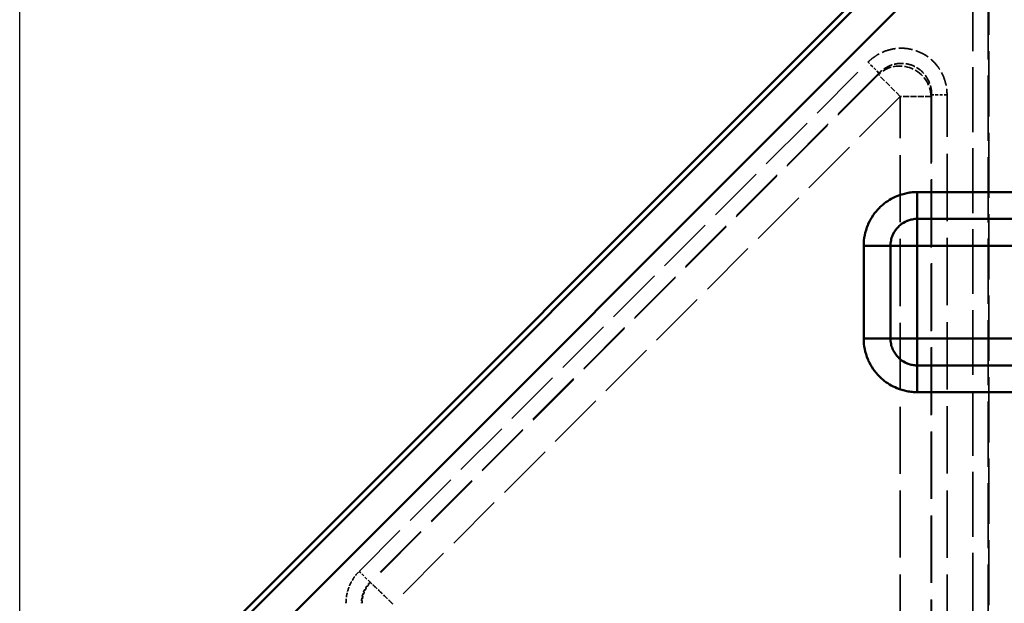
# Model space of a CAD drawing. Header units: millimetres. Extents: x 3367 to 6255, y 2001 to 4216.
# Tile 190 of 256: x 3593 to 3656, y 3951 to 3989. Entities that reach past the tile are written whole.
import ezdxf

# ---------------------------------------------------------------- set-up
doc = ezdxf.new("R2010")
doc.units = ezdxf.units.MM
doc.linetypes.add('DASHED', pattern=[0.2067, 0.1654, -0.0413])
for name, color, linetype, lineweight in [('AM_5', 3, 'Continuous', 25), ('Sichtbare Kanten(DIN)', 7, 'Continuous', 50), ('Sichtbare tangentiale Kanten(DIN)', 7, 'Continuous', 50), ('Verdeckte tangentiale Kanten(DIN)', 7, 'DASHED', 35)]:
    doc.layers.add(name, color=color, linetype=linetype, lineweight=lineweight)
doc.styles.get("Standard").update_dxf_attribs({"font": 'ISOCP.SHX'})
doc.dimstyles.new('Standard$0', dxfattribs={"dimtxt": 0.18, "dimasz": 0.18, "dimexe": 0.18, "dimexo": 0.0625, "dimgap": 0.09, "dimtad": 0, "dimtih": 1, "dimtoh": 1, "dimdec": 4, "dimzin": 0, "dimdsep": 46, "dimtxsty": 'STANDARD', "dimcen": 0.09, "dimadec": 0, "dimazin": 0, "dimtfac": 1, "dimtdec": 4, "dimtofl": 0, "dimtmove": 0, "dimatfit": 3, "dimfxl": 1, "dimtolj": 1, "dimtzin": 0, "dimarcsym": 0})

# ---------------------------------------------------------------- blocks, each defined once
blk = doc.blocks.new('*D15')
at = {"layer": 'AM_5', "color": 0, "lineweight": -2, "transparency": 16777216}
for p, q in [((3592.597, 3931.798), (3592.597, 4129.029)), ((5032.597, 3931.798), (5032.597, 4129.029)), ((3594.397, 4128.849), (4303.507, 4128.849)), ((5030.797, 4128.849), (4321.687, 4128.849))]:
    blk.add_line(p, q, dxfattribs=at)
at = {"layer": 'AM_5', "color": 0, "transparency": 16777216}
for points in [[(3594.397, 4129.149), (3594.397, 4128.549), (3592.597, 4128.849)], [(5030.797, 4129.149), (5030.797, 4128.549), (5032.597, 4128.849)]]:
    blk.add_solid(points, dxfattribs=at)
at = {"layer": 'Defpoints', "color": 0, "transparency": 16777216}
for p in [(3592.597, 4128.849), (3592.597, 3931.736), (5032.597, 3931.736)]:
    blk.add_point(p, dxfattribs=at)
at = {"layer": 'AM_5', "color": 0, "transparency": 16777216, "insert": (4312.597, 4128.849), "char_height": 10, "attachment_point": 5}
blk.add_mtext('\\A1;144', dxfattribs=at)

msp = doc.modelspace()

# ---------------------------------------------------------------- linework, layer by layer
at = {"layer": 'Sichtbare Kanten(DIN)'}
msp.add_line((3648.68425, 3991.96502), (3595.52614, 3938.80691), dxfattribs=at)
at = {"layer": 'Sichtbare tangentiale Kanten(DIN)'}
for p, q in [((3595.78438, 3938.54867), (3649.04946, 3991.81375)), ((3650.45829, 3990.40492), (3597.19321, 3937.13984)), ((3650.59721, 3977.44212), (3677.60434, 3977.44212)), ((3650.59721, 3975.71007), (3650.59721, 3977.44212)), ((3677.60431, 3975.71007), (3650.59721, 3975.71007)), ((3650.59721, 3973.97802), (3650.59721, 3975.71007)), ((3647.13311, 3973.97802), (3648.86516, 3973.97802)), ((3647.13311, 3967.97802), (3647.13311, 3973.97802)), ((3648.86516, 3973.97802), (3648.86516, 3967.97802)), ((3650.59721, 3973.97802), (3648.86516, 3973.97802)), ((3650.59721, 3973.97802), (3650.59721, 3967.97802)), ((3677.84365, 3973.97802), (3650.59721, 3973.97802)), ((3648.86516, 3967.97802), (3647.13311, 3967.97802)), ((3648.86516, 3967.97802), (3650.59721, 3967.97802)), ((3650.59721, 3967.97802), (3650.59721, 3966.24596)), ((3677.82055, 3967.97802), (3650.59721, 3967.97802)), ((3650.59721, 3964.51391), (3650.59721, 3966.24596)), ((3650.59721, 3966.24596), (3677.56606, 3966.24596)), ((3677.56606, 3964.51391), (3650.59721, 3964.51391))]:
    msp.add_line(p, q, dxfattribs=at)
for points, knots in [([(3650.59721, 3977.44212), (3650.56945, 3977.44191), (3650.54166, 3977.4417), (3650.51385, 3977.44103), (3650.48603, 3977.44036), (3650.45819, 3977.43924), (3650.43034, 3977.43778), (3650.37463, 3977.43485), (3650.31888, 3977.43056), (3650.26316, 3977.42486), (3650.15168, 3977.41344), (3650.04032, 3977.39634), (3649.92971, 3977.37389), (3649.7084, 3977.32896), (3649.49012, 3977.26259), (3649.2793, 3977.17564), (3648.94785, 3977.03894), (3648.635, 3976.85129), (3648.36056, 3976.62216), (3648.28664, 3976.56044), (3648.21536, 3976.49563), (3648.1471, 3976.42789), (3647.84644, 3976.12953), (3647.60404, 3975.77417), (3647.4324, 3975.38638), (3647.42022, 3975.35888), (3647.40841, 3975.33121), (3647.39695, 3975.30338), (3647.22397, 3974.88331), (3647.13338, 3974.42814), (3647.13311, 3973.97802)], [0, 0, 0, 0, 0.08497034, 0.08497034, 0.08497034, 0.1699453, 0.1699453, 0.1699453, 0.33991616, 0.33991616, 0.33991616, 0.67997942, 0.67997942, 0.67997942, 1.36038747, 1.36038747, 1.36038747, 2.43016543, 2.43016543, 2.43016543, 2.71834726, 2.71834726, 2.71834726, 3.98755015, 3.98755015, 3.98755015, 4.07757585, 4.07757585, 4.07757585, 5.43676382, 5.43676382, 5.43676382, 5.43676382]), ([(3648.86517, 3973.97802), (3648.86547, 3974.00635), (3648.86579, 3974.0347), (3648.86702, 3974.06301), (3648.86824, 3974.09132), (3648.87036, 3974.1196), (3648.87315, 3974.14782), (3648.87874, 3974.20423), (3648.88703, 3974.26039), (3648.8981, 3974.31599), (3648.92024, 3974.4272), (3648.95349, 3974.53616), (3648.99699, 3974.64085), (3649.00618, 3974.66298), (3649.01584, 3974.68492), (3649.02594, 3974.70666), (3649.11131, 3974.89044), (3649.22914, 3975.0594), (3649.37247, 3975.20276), (3649.40648, 3975.23676), (3649.44192, 3975.26933), (3649.47865, 3975.30037), (3649.61509, 3975.41565), (3649.76945, 3975.5098), (3649.93439, 3975.57822), (3649.95666, 3975.58746), (3649.97912, 3975.59623), (3650.00176, 3975.60452), (3650.08558, 3975.63523), (3650.17173, 3975.65954), (3650.25927, 3975.677), (3650.31486, 3975.68809), (3650.37101, 3975.69642), (3650.42741, 3975.70203), (3650.45563, 3975.70484), (3650.48391, 3975.70697), (3650.51222, 3975.7082), (3650.54053, 3975.70943), (3650.56888, 3975.70976), (3650.59721, 3975.71006)], [0, 0, 0, 0, 0.08506716, 0.08506716, 0.08506716, 0.17010803, 0.17010803, 0.17010803, 0.34012898, 0.34012898, 0.34012898, 0.68020715, 0.68020715, 0.68020715, 0.75209696, 0.75209696, 0.75209696, 1.35998958, 1.35998958, 1.35998958, 1.50419392, 1.50419392, 1.50419392, 2.03978233, 2.03978233, 2.03978233, 2.11209687, 2.11209687, 2.11209687, 2.37984006, 2.37984006, 2.37984006, 2.54988025, 2.54988025, 2.54988025, 2.6349293, 2.6349293, 2.6349293, 2.71999982, 2.71999982, 2.71999982, 2.71999982]), ([(3650.59721, 3964.51391), (3650.56945, 3964.51412), (3650.54166, 3964.51434), (3650.51385, 3964.515), (3650.48603, 3964.51567), (3650.45819, 3964.51679), (3650.43034, 3964.51825), (3650.37463, 3964.52118), (3650.31888, 3964.52547), (3650.26316, 3964.53117), (3650.15168, 3964.54259), (3650.04032, 3964.55969), (3649.92971, 3964.58214), (3649.7084, 3964.62707), (3649.49012, 3964.69345), (3649.2793, 3964.78039), (3648.94785, 3964.91709), (3648.635, 3965.10474), (3648.36056, 3965.33387), (3648.28664, 3965.39559), (3648.21536, 3965.4604), (3648.1471, 3965.52814), (3647.84644, 3965.8265), (3647.60404, 3966.18186), (3647.4324, 3966.56965), (3647.42022, 3966.59715), (3647.40841, 3966.62482), (3647.39695, 3966.65265), (3647.22397, 3967.07272), (3647.13338, 3967.52789), (3647.13311, 3967.97802)], [0, 0, 0, 0, 0.08497034, 0.08497034, 0.08497034, 0.1699453, 0.1699453, 0.1699453, 0.33991616, 0.33991616, 0.33991616, 0.67997942, 0.67997942, 0.67997942, 1.36038747, 1.36038747, 1.36038747, 2.43016545, 2.43016545, 2.43016545, 2.71834726, 2.71834726, 2.71834726, 3.98755017, 3.98755017, 3.98755017, 4.07757585, 4.07757585, 4.07757585, 5.43676383, 5.43676383, 5.43676383, 5.43676383]), ([(3648.86517, 3967.97802), (3648.86547, 3967.94968), (3648.86579, 3967.92133), (3648.86702, 3967.89302), (3648.86824, 3967.86471), (3648.87036, 3967.83643), (3648.87315, 3967.80821), (3648.87874, 3967.7518), (3648.88703, 3967.69564), (3648.8981, 3967.64004), (3648.92024, 3967.52883), (3648.95349, 3967.41987), (3648.99699, 3967.31518), (3649.00618, 3967.29305), (3649.01584, 3967.27111), (3649.02594, 3967.24937), (3649.11131, 3967.06559), (3649.22914, 3966.89663), (3649.37247, 3966.75327), (3649.40648, 3966.71927), (3649.44192, 3966.6867), (3649.47865, 3966.65566), (3649.61509, 3966.54038), (3649.76945, 3966.44623), (3649.93439, 3966.37781), (3649.95666, 3966.36857), (3649.97912, 3966.3598), (3650.00176, 3966.35151), (3650.08558, 3966.3208), (3650.17173, 3966.29649), (3650.25927, 3966.27903), (3650.31486, 3966.26794), (3650.37101, 3966.25961), (3650.42741, 3966.254), (3650.45563, 3966.25119), (3650.48391, 3966.24906), (3650.51222, 3966.24783), (3650.54053, 3966.2466), (3650.56888, 3966.24627), (3650.59721, 3966.24597)], [0, 0, 0, 0, 0.08506716, 0.08506716, 0.08506716, 0.17010803, 0.17010803, 0.17010803, 0.34012898, 0.34012898, 0.34012898, 0.68020715, 0.68020715, 0.68020715, 0.75209696, 0.75209696, 0.75209696, 1.35998958, 1.35998958, 1.35998958, 1.50419392, 1.50419392, 1.50419392, 2.03978233, 2.03978233, 2.03978233, 2.11209687, 2.11209687, 2.11209687, 2.37984006, 2.37984006, 2.37984006, 2.54988026, 2.54988026, 2.54988026, 2.6349293, 2.6349293, 2.6349293, 2.71999982, 2.71999982, 2.71999982, 2.71999982])]:
    msp.add_open_spline(points, degree=3, knots=knots, dxfattribs=at)
at = {"layer": 'Verdeckte tangentiale Kanten(DIN)', "ltscale": 25.28088}
msp.add_line((3654.18571, 4063.87798), (3654.18571, 2861.99963), dxfattribs=at)
at = {"layer": 'Verdeckte tangentiale Kanten(DIN)', "ltscale": 25.45442}
for p, q in [((3655.1819, 4063.87798), (3655.1819, 3287.81725)), ((3655.22228, 3287.81725), (3655.22228, 4063.87798))]:
    msp.add_line(p, q, dxfattribs=at)
at = {"layer": 'Verdeckte tangentiale Kanten(DIN)', "ltscale": 22.497059}
for p, q in [((3614.53505, 3952.94914), (3647.41652, 3985.83061)), ((3648.12094, 3985.12619), (3615.23947, 3952.24472))]:
    msp.add_line(p, q, dxfattribs=at)
at = {"layer": 'Verdeckte tangentiale Kanten(DIN)', "ltscale": 1.13017}
for p, q in [((3648.12094, 3985.12619), (3647.41652, 3985.83061)), ((3652.51835, 3983.71736), (3651.52216, 3983.71736)), ((3615.23947, 3952.24472), (3614.53505, 3952.94914))]:
    msp.add_line(p, q, dxfattribs=at)
at = {"layer": 'Verdeckte tangentiale Kanten(DIN)', "ltscale": 22.449903}
msp.add_line((3648.08056, 3985.02872), (3615.26802, 3952.21618), dxfattribs=at)
at = {"layer": 'Verdeckte tangentiale Kanten(DIN)', "ltscale": 0.360553}
for p, q in [((3648.12094, 3985.12619), (3648.08056, 3985.02872)), ((3651.52216, 3983.71736), (3651.48179, 3983.61989))]:
    msp.add_line(p, q, dxfattribs=at)
at = {"layer": 'Verdeckte tangentiale Kanten(DIN)', "ltscale": 2.260439}
for p, q in [((3649.4894, 3983.61989), (3648.08056, 3985.02872)), ((3651.48179, 3983.61989), (3649.4894, 3983.61989))]:
    msp.add_line(p, q, dxfattribs=at)
at = {"layer": 'Verdeckte tangentiale Kanten(DIN)', "ltscale": 22.427334}
msp.add_line((3649.4894, 3983.61989), (3616.70984, 3950.84033), dxfattribs=at)
at = {"layer": 'Verdeckte tangentiale Kanten(DIN)', "ltscale": 26.200277}
for p, q in [((3649.4894, 3943.00291), (3649.4894, 3983.61989)), ((3651.48179, 3983.61989), (3651.48179, 3943.00291))]:
    msp.add_line(p, q, dxfattribs=at)
at = {"layer": 'Verdeckte tangentiale Kanten(DIN)', "ltscale": 26.289194}
for p, q in [((3651.52216, 3983.71736), (3651.52216, 3942.96254)), ((3652.51836, 3942.96254), (3652.51835, 3983.71736))]:
    msp.add_line(p, q, dxfattribs=at)
at = {"layer": 'Verdeckte tangentiale Kanten(DIN)', "ltscale": 0.352825}
msp.add_line((3615.26802, 3952.21618), (3615.23947, 3952.24472), dxfattribs=at)
at = {"layer": 'Verdeckte tangentiale Kanten(DIN)', "ltscale": 3.562475}
msp.add_ellipse((3649.4894, 3983.61989), major_axis=(-1.84776, 0.76537), ratio=0.97484846, start_param=3.54337905, end_param=5.88139891, dxfattribs=at)
at = {"layer": 'Verdeckte tangentiale Kanten(DIN)', "ltscale": 5.391552}
msp.add_open_spline([(3647.41652, 3985.83061), (3647.44319, 3985.85673), (3647.46986, 3985.88284), (3647.4971, 3985.90832), (3647.52434, 3985.93381), (3647.55215, 3985.95866), (3647.58038, 3985.98302), (3647.63682, 3986.03175), (3647.69489, 3986.07849), (3647.75452, 3986.12305), (3647.8738, 3986.21217), (3647.99929, 3986.2925), (3648.12975, 3986.36317), (3648.16702, 3986.38335), (3648.2047, 3986.40275), (3648.24274, 3986.42134), (3648.47096, 3986.53291), (3648.71249, 3986.61565), (3648.95972, 3986.6667), (3649.04214, 3986.68372), (3649.1252, 3986.69722), (3649.2086, 3986.70719), (3649.41712, 3986.7321), (3649.62779, 3986.73493), (3649.83609, 3986.7154), (3650.12769, 3986.68807), (3650.41454, 3986.61702), (3650.68452, 3986.50519), (3650.95451, 3986.39336), (3651.20758, 3986.24076), (3651.4331, 3986.0539), (3651.5942, 3985.92041), (3651.74117, 3985.76944), (3651.87099, 3985.60439), (3651.92292, 3985.53836), (3651.97211, 3985.47009), (3652.01835, 3985.39977), (3652.15707, 3985.18885), (3652.26936, 3984.95957), (3652.35185, 3984.7193), (3652.36559, 3984.67925), (3652.37852, 3984.63889), (3652.3906, 3984.59827), (3652.43288, 3984.45605), (3652.46481, 3984.31051), (3652.48614, 3984.16315), (3652.4968, 3984.08948), (3652.50481, 3984.01536), (3652.51026, 3983.941), (3652.51299, 3983.90382), (3652.51508, 3983.86657), (3652.51633, 3983.82929), (3652.51757, 3983.79201), (3652.51796, 3983.75469), (3652.51835, 3983.71736)], degree=3, knots=[-3.53640757, -3.53640757, -3.53640757, -3.53640757, -3.42590307, -3.42590307, -3.42590307, -3.3154019, -3.3154019, -3.3154019, -3.09440335, -3.09440335, -3.09440335, -2.65230177, -2.65230177, -2.65230177, -2.52600541, -2.52600541, -2.52600541, -1.76822369, -1.76822369, -1.76822369, -1.51560324, -1.51560324, -1.51560324, -0.88407688, -0.88407688, -0.88407688, 0, 0, 0, 0.88407688, 0.88407688, 0.88407688, 1.51560324, 1.51560324, 1.51560324, 1.76822369, 1.76822369, 1.76822369, 2.52600541, 2.52600541, 2.52600541, 2.65230177, 2.65230177, 2.65230177, 3.09440335, 3.09440335, 3.09440335, 3.3154019, 3.3154019, 3.3154019, 3.42590307, 3.42590307, 3.42590307, 3.53640757, 3.53640757, 3.53640757, 3.53640757], dxfattribs=at)
at = {"layer": 'Verdeckte tangentiale Kanten(DIN)', "ltscale": 3.633747}
msp.add_open_spline([(3651.52216, 3983.71736), (3651.52416, 3983.94973), (3651.45251, 3984.41234), (3651.13001, 3985.02337), (3650.62811, 3985.48395), (3650.00229, 3985.74317), (3649.32172, 3985.77239), (3648.6616, 3985.56837), (3648.28383, 3985.29191), (3648.12094, 3985.12619)], degree=3, dxfattribs=at)
at = {"layer": 'Verdeckte tangentiale Kanten(DIN)', "ltscale": 1.744839}
msp.add_open_spline([(3613.68088, 3950.88698), (3613.68096, 3951.07683), (3613.69967, 3951.26751), (3613.73687, 3951.45492), (3613.76831, 3951.61338), (3613.81297, 3951.7695), (3613.87036, 3951.92081), (3613.88085, 3951.94845), (3613.89175, 3951.97592), (3613.90308, 3952.00323), (3613.97643, 3952.18002), (3614.06747, 3952.34957), (3614.17366, 3952.50828), (3614.27989, 3952.66704), (3614.40127, 3952.81496), (3614.53505, 3952.94914)], degree=3, knots=[0, 0, 0, 0, 0.5722451, 0.5722451, 0.5722451, 1.05608105, 1.05608105, 1.05608105, 1.14444747, 1.14444747, 1.14444747, 1.71659493, 1.71659493, 1.71659493, 2.28890457, 2.28890457, 2.28890457, 2.28890457], dxfattribs=at)
at = {"layer": 'Verdeckte tangentiale Kanten(DIN)', "ltscale": 1.148823}
msp.add_open_spline([(3615.23947, 3952.24472), (3615.04815, 3952.0534), (3614.76904, 3951.62167), (3614.67707, 3951.11876), (3614.67707, 3950.88698)], degree=3, knots=[0, 0, 0, 0, 0.81220807, 1.50797477, 1.50797477, 1.50797477, 1.50797477], dxfattribs=at)
at = {"layer": 'Verdeckte tangentiale Kanten(DIN)', "ltscale": 1.124706}
msp.add_open_spline([(3614.71745, 3950.88698), (3614.71745, 3950.93664), (3614.71941, 3950.98629), (3614.72335, 3951.03587), (3614.72374, 3951.04073), (3614.72414, 3951.04559), (3614.72457, 3951.05046), (3614.73388, 3951.15718), (3614.75241, 3951.26352), (3614.77984, 3951.36729), (3614.82237, 3951.52813), (3614.88613, 3951.68279), (3614.96929, 3951.82686), (3614.97036, 3951.82872), (3614.97143, 3951.83057), (3614.97251, 3951.83242), (3615.02649, 3951.9252), (3615.08858, 3952.0135), (3615.15746, 3952.09555), (3615.1606, 3952.09929), (3615.16375, 3952.10301), (3615.16691, 3952.10672), (3615.19918, 3952.14457), (3615.23291, 3952.18107), (3615.26802, 3952.21618)], degree=3, knots=[0, 0, 0, 0, 0.10118659, 0.10118659, 0.10118659, 0.11111111, 0.11111111, 0.11111111, 0.32898442, 0.32898442, 0.32898442, 0.66666667, 0.66666667, 0.66666667, 0.67101558, 0.67101558, 0.67101558, 0.88888889, 0.88888889, 0.88888889, 0.89881341, 0.89881341, 0.89881341, 1, 1, 1, 1], dxfattribs=at)
at = {"layer": 'Verdeckte tangentiale Kanten(DIN)', "ltscale": 2.260655}
msp.add_open_spline([(3616.70984, 3950.84033), (3616.63171, 3950.91604), (3616.55359, 3950.99174), (3616.47595, 3951.06695), (3616.32066, 3951.21737), (3616.16737, 3951.36571), (3616.02765, 3951.50052), (3615.81807, 3951.70274), (3615.63851, 3951.87503), (3615.50629, 3951.9999), (3615.41814, 3952.08314), (3615.3514, 3952.14493), (3615.31052, 3952.18095), (3615.29008, 3952.19895), (3615.27593, 3952.21068), (3615.26802, 3952.21618)], degree=3, knots=[0, 0, 0, 0, 0.11111111, 0.11111111, 0.11111111, 0.33333333, 0.33333333, 0.33333333, 0.66666667, 0.66666667, 0.66666667, 0.88888889, 0.88888889, 0.88888889, 1, 1, 1, 1], dxfattribs=at)

# ---------------------------------------------------------------- dimensions: what is measured, and where the dimension line sits
at = {"layer": 'AM_5'}
dim = msp.add_linear_dim(base=(3592.59721, 4128.84923), p1=(5032.59721, 3931.73584), p2=(3592.59721, 3931.73584), angle=0.0000003, text='144', dimstyle='Standard$0', override={"dimtxt": 10, "dimasz": 1.8}, dxfattribs=at)
dim.commit()
dim.dimension.update_dxf_attribs({"geometry": '*D15', "text_midpoint": (4312.59721, 4128.84923)})

doc.saveas('drawing.dxf')
